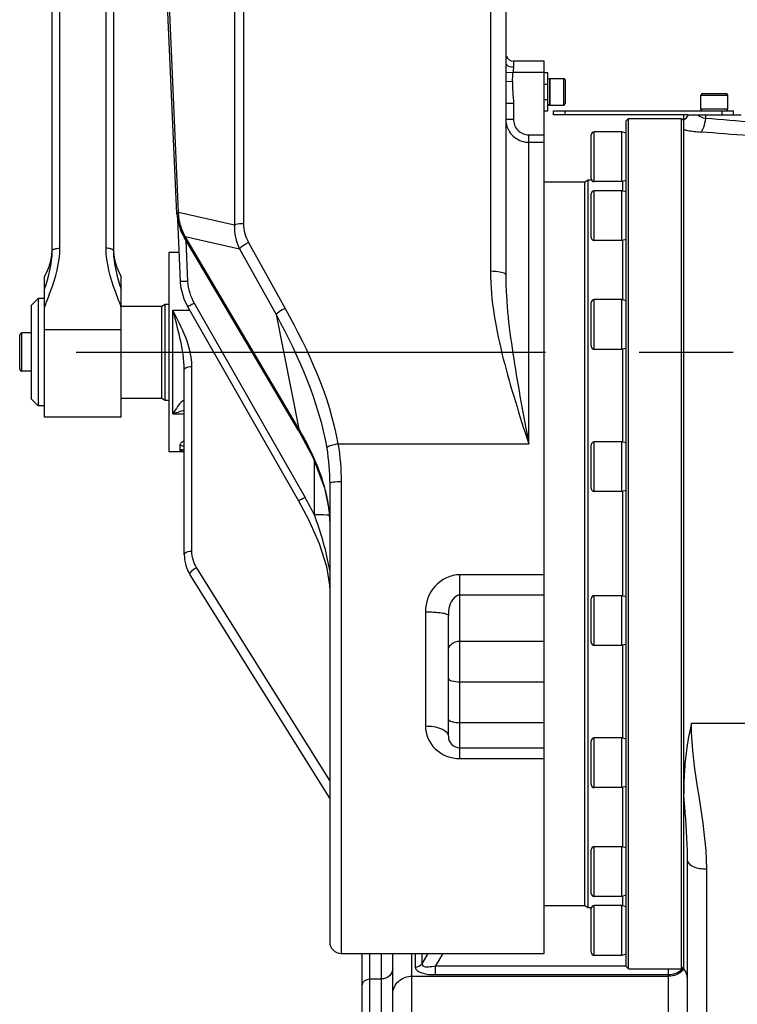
# Model space of a CAD drawing. Header units: millimetres. Extents: x 0 to 5945, y 0 to 4205.
# Tile 4 of 80: x 900 to 1087, y 2553 to 2810. Entities that reach past the tile are written whole.
import ezdxf

# ---------------------------------------------------------------- set-up
doc = ezdxf.new("R2010")
doc.units = ezdxf.units.MM
doc.header["$LTSCALE"] = 326.975
doc.linetypes.add('CENTER', pattern=[0.6, 0.375, -0.075, 0.075, -0.075])
for name, color, linetype in [('304102000077DXF_CONTINUOUS_LINE', 7, 'CONTINUOUS'), ('304103000029_DXF_AXIS', 7, 'CONTINUOUS'), ('304103000029DXF_CONTINUOUS_LINE', 7, 'CONTINUOUS'), ('304103000031DXF_CONTINUOUS_LINE', 7, 'CONTINUOUS'), ('304104000208DXF_CONTINUOUS_LINE', 7, 'CONTINUOUS'), ('304104000210DXF_CONTINUOUS_LINE', 7, 'CONTINUOUS'), ('304105000067DXF_CONTINUOUS_LINE', 7, 'CONTINUOUS'), ('304105000161DXF_CONTINUOUS_LINE', 7, 'CONTINUOUS'), ('304301000019DXF_CONTINUOUS_LINE', 7, 'CONTINUOUS'), ('501023000011DXF_CONTINUOUS_LINE', 7, 'CONTINUOUS'), ('501023000016DXF_CONTINUOUS_LINE', 7, 'CONTINUOUS'), ('501023000020DXF_CONTINUOUS_LINE', 7, 'CONTINUOUS'), ('501023000078DXF_CONTINUOUS_LINE', 7, 'CONTINUOUS'), ('604006000001DXF_CONTINUOUS_LINE', 7, 'CONTINUOUS'), ('604006000004DXF_CONTINUOUS_LINE', 7, 'CONTINUOUS')]:
    doc.layers.add(name, color=color, linetype=linetype)

msp = doc.modelspace()

# ---------------------------------------------------------------- linework, layer by layer
at = {"layer": '304102000077DXF_CONTINUOUS_LINE', "color": 9, "linetype": 'Continuous'}
for p, q in [((955.846, 3119.758), (955.846, 2756.416)), ((958.188, 3119.778), (958.188, 2756.69)), ((1022.747, 3035.077), (1022.747, 2744.276)), ((941.229, 2759.721), (938.5, 2822.032)), ((1028.747, 2799.172), (1028.747, 2797.671)), ((1026.747, 2796.252), (1028.606, 2796.172)), ((1036.747, 2796.172), (1028.606, 2796.177)), ((1026.747, 2793.957), (1028.488, 2793.854)), ((1026.747, 2788.167), (1028.747, 2788.167)), ((1028.747, 2788.167), (1028.747, 2784.01)), ((1026.747, 2784.01), (1028.747, 2784.01)), ((1032.747, 2699.196), (1032.747, 2779.929)), ((1032.747, 2779.929), (1036.747, 2779.929)), ((1032.747, 2777.97), (1036.747, 2777.97)), ((941.229, 2759.721), (955.846, 2756.416)), ((972.72, 2703.16), (942.944, 2753.397)), ((942.944, 2753.397), (957.18, 2750.178)), ((943.183, 2752.338), (943.633, 2741.616)), ((959.546, 2751.816), (969.085, 2734.611)), ((957.18, 2750.178), (966.72, 2732.972)), ((945.372, 2735.955), (974.297, 2685.234)), ((966.72, 2732.972), (972.72, 2703.16)), ((982.901, 2699.194), (1032.747, 2699.196)), ((976.747, 2680.699), (976.747, 2694.628)), ((983.747, 2689.309), (983.747, 2566.172)), ((980.604, 2681.734), (980.606, 2681.783)), ((1014.747, 2617.024), (1014.747, 2665.059)), ((1036.747, 2665.059), (1014.747, 2665.059)), ((1036.747, 2659.75), (1014.747, 2659.75)), ((1005.747, 2655.383), (1005.747, 2625.547)), ((1014.747, 2647.709), (1036.747, 2647.709)), ((1014.747, 2637.088), (1036.747, 2637.088)), ((1014.747, 2626.44), (1036.747, 2626.44)), ((1014.747, 2617.024), (1036.747, 2617.024))]:
    msp.add_line(p, q, dxfattribs=at)
at = {"layer": '304102000077DXF_CONTINUOUS_LINE', "color": 7, "linetype": 'Continuous'}
for p, q in [((1026.747, 3035.006), (1026.747, 2743.303)), ((940.792, 2759.33), (938.063, 2821.641)), ((1036.747, 2799.172), (1028.747, 2799.172)), ((1036.747, 2566.174), (1036.747, 2799.172)), ((940.793, 2759.329), (940.943, 2757.911)), ((940.943, 2757.911), (941.886, 2754.768)), ((940.954, 2757.873), (941.635, 2741.662)), ((941.886, 2754.768), (942.801, 2752.983)), ((972.577, 2702.747), (942.801, 2752.983)), ((941.635, 2741.662), (941.763, 2740.335)), ((943.635, 2735.094), (972.56, 2684.373)), ((979.386, 2687.779), (980.604, 2681.733)), ((980.747, 2688.857), (980.747, 2569.172)), ((972.56, 2684.373), (975.205, 2679.444)), ((980.604, 2681.733), (980.604, 2681.734)), ((979.894, 2667.209), (980.633, 2662.864)), ((980.633, 2662.864), (980.657, 2662.6)), ((980.657, 2662.6), (980.745, 2660.74)), ((980.745, 2660.74), (980.747, 2660.495)), ((1011.747, 2622.876), (1011.747, 2654.386)), ((1014.747, 2619.876), (1036.747, 2619.876)), ((983.747, 2566.172), (1036.747, 2566.172))]:
    msp.add_line(p, q, dxfattribs=at)
for points in [[(941.763, 2740.335), (942.67, 2737.073), (943.635, 2735.094)], [(972.577, 2702.747), (976.313, 2695.752), (979.386, 2687.779)], [(975.205, 2679.444), (977.979, 2673.24), (979.894, 2667.209)], [(980.604, 2681.734), (980.653, 2681.211), (980.745, 2679.269), (980.747, 2678.993)]]:
    msp.add_lwpolyline(points, dxfattribs=at)
for centre, radius, start, end in [((1028.747, 2801.172), 2, 202.49998, 270), ((1032.862, 2784.017), 6.115, 182.97485, 197.9215), ((1032.823, 2784.012), 6.077, 197.99338, 212.9102), ((1032.752, 2783.969), 5.998, 252.02557, 269.94505), ((1014.747, 2622.876), 3, 180, 270), ((983.747, 2569.172), 3, 179.99998, 270)]:
    msp.add_arc(centre, radius, start, end, dxfattribs=at)
at = {"layer": '304102000077DXF_CONTINUOUS_LINE', "color": 9, "linetype": 'Continuous'}
for centre, radius, start, end in [((887.372, 2802.176), 141.362, 356.62521, 357.56784), ((952.622, 2759.805), 11.393, 180.42182, 182.05958), ((885.384, 2652.992), 100.72, 29.70699, 29.87408), ((881.216, 2632.022), 107.217, 27.00095, 29.7555), ((952.789, 2678.985), 27.958, 0.01684, 5.7431), ((932.282, 2658.411), 49.091, 9.12162, 10.50871)]:
    msp.add_arc(centre, radius, start, end, dxfattribs=at)
for points, knots in [([(1026.747, 2798.67), (1026.747, 2798.533), (1027.134, 2797.774), (1028.097, 2797.671), (1028.747, 2797.671)], [0, 0, 0, 0, 0.1743178, 1, 1, 1, 1]), ([(1028.747, 2784.01), (1028.746, 2782.978), (1029.575, 2780.829), (1031.717, 2779.928), (1032.747, 2779.929)], [0, 0, 0, 0, 0.5004852, 1, 1, 1, 1]), ([(940.792, 2759.33), (940.789, 2759.406), (940.93, 2759.592), (941.112, 2759.673), (941.229, 2759.721)], [0, 0, 0, 0, 0.3792884, 1, 1, 1, 1]), ([(958.188, 2756.69), (957.966, 2756.69), (957.18, 2756.666), (956.387, 2756.58), (955.846, 2756.416)], [0, 0, 0, 0, 0.2821162, 1, 1, 1, 1]), ([(942.801, 2752.983), (942.771, 2753.032), (942.797, 2753.204), (942.886, 2753.323), (942.944, 2753.397)], [0, 0, 0, 0, 0.3780167, 1, 1, 1, 1]), ([(959.546, 2751.816), (959.301, 2751.689), (958.468, 2751.215), (957.646, 2750.679), (957.18, 2750.178)], [0, 0, 0, 0, 0.2874, 1, 1, 1, 1]), ([(1022.747, 2744.276), (1022.747, 2736.575), (1025.675, 2721.215), (1030.382, 2706.556), (1032.747, 2699.196)], [0, 0, 0, 0, 0.4990158, 1, 1, 1, 1]), ([(1026.747, 2743.303), (1026.747, 2743.756), (1024.799, 2744.169), (1023.694, 2744.276), (1022.747, 2744.276)], [0, 0, 0, 0, 0.3233719, 1, 1, 1, 1]), ([(943.633, 2741.616), (943.163, 2741.596), (942.471, 2741.542), (941.937, 2741.634), (941.638, 2741.608), (941.635, 2741.662)], [0, 0, 0, 0, 0.7039639, 0.9203835, 1, 1, 1, 1]), ([(1026.747, 2743.303), (1026.747, 2735.987), (1028.644, 2721.18), (1031.372, 2706.603), (1032.747, 2699.196)], [0, 0, 0, 0, 0.4926793, 1, 1, 1, 1]), ([(945.372, 2735.955), (944.974, 2735.729), (944.399, 2735.366), (943.905, 2735.216), (943.659, 2735.049), (943.635, 2735.094)], [0, 0, 0, 0, 0.7064008, 0.9216257, 1, 1, 1, 1]), ([(969.085, 2734.611), (968.84, 2734.483), (968.007, 2734.01), (967.185, 2733.474), (966.719, 2732.972)], [0, 0, 0, 0, 0.2874, 1, 1, 1, 1]), ([(972.577, 2702.747), (972.548, 2702.796), (972.573, 2702.968), (972.662, 2703.087), (972.72, 2703.16)], [0, 0, 0, 0, 0.3780131, 1, 1, 1, 1]), ([(982.901, 2699.196), (982.23, 2699.086), (981.286, 2698.811), (980.108, 2698.418), (979.96, 2698.064)], [0, 0, 0, 0, 0.6394858, 1, 1, 1, 1]), ([(983.747, 2689.309), (983.038, 2689.309), (982.037, 2689.263), (981.145, 2689.094), (980.747, 2688.952), (980.747, 2688.857)], [0, 0, 0, 0, 0.6904975, 0.9068202, 1, 1, 1, 1]), ([(974.297, 2685.234), (973.899, 2685.008), (973.324, 2684.645), (972.83, 2684.496), (972.583, 2684.328), (972.56, 2684.373)], [0, 0, 0, 0, 0.7063742, 0.9216045, 1, 1, 1, 1]), ([(980.78, 2680.598), (980.486, 2680.616), (979.143, 2680.679), (977.797, 2680.699), (976.747, 2680.699)], [0, 0, 0, 0, 0.2188501, 1, 1, 1, 1]), ([(1014.747, 2665.059), (1012.371, 2665.061), (1007.504, 2662.691), (1005.747, 2657.762), (1005.747, 2655.383)], [0, 0, 0, 0, 0.4996963, 1, 1, 1, 1]), ([(980.742, 2662.833), (980.715, 2662.835), (980.683, 2662.839), (980.634, 2662.852), (980.633, 2662.864)], [0, 0, 0, 0, 0.704855, 1, 1, 1, 1]), ([(1014.747, 2659.75), (1014.186, 2659.75), (1012.15, 2658.419), (1011.747, 2656), (1011.747, 2654.386)], [0, 0, 0, 0, 0.2578884, 1, 1, 1, 1]), ([(1005.747, 2655.383), (1007.164, 2655.383), (1009.152, 2655.268), (1010.973, 2654.916), (1011.747, 2654.584), (1011.747, 2654.386)], [0, 0, 0, 0, 0.6872221, 0.9038096, 1, 1, 1, 1]), ([(1011.747, 2645.282), (1011.747, 2645.925), (1012.542, 2647.315), (1014.001, 2647.709), (1014.747, 2647.709)], [0, 0, 0, 0, 0.4628824, 1, 1, 1, 1]), ([(1011.747, 2638.015), (1011.747, 2637.65), (1013.121, 2637.146), (1014.034, 2637.088), (1014.747, 2637.088)], [0, 0, 0, 0, 0.338887, 1, 1, 1, 1]), ([(1005.747, 2625.547), (1005.747, 2623.396), (1007.734, 2618.775), (1012.426, 2617.023), (1014.747, 2617.024)], [0, 0, 0, 0, 0.4809066, 1, 1, 1, 1]), ([(1005.747, 2625.547), (1007.185, 2625.547), (1009.358, 2625.391), (1011.747, 2623.736), (1011.747, 2622.876)], [0, 0, 0, 0, 0.6258057, 1, 1, 1, 1]), ([(1011.747, 2627.367), (1011.747, 2627.002), (1013.121, 2626.498), (1014.034, 2626.44), (1014.747, 2626.44)], [0, 0, 0, 0, 0.338887, 1, 1, 1, 1])]:
    msp.add_open_spline(points, degree=3, knots=knots, dxfattribs=at)
for points in [[(1028.747, 2797.671), (1028.747, 2797.205), (1028.623, 2796.74), (1028.66, 2796.276)], [(1028.488, 2793.854), (1028.376, 2791.96), (1028.747, 2790.065), (1028.747, 2788.167)], [(942.944, 2753.397), (941.964, 2755.23), (941.31, 2757.318), (941.236, 2759.395)], [(955.846, 2756.416), (955.749, 2754.292), (956.27, 2752.099), (957.18, 2750.178)], [(958.188, 2756.69), (958.189, 2755.003), (958.728, 2753.291), (959.546, 2751.816)], [(943.633, 2741.616), (943.716, 2739.643), (944.394, 2737.67), (945.372, 2735.955)], [(969.085, 2734.611), (975.229, 2723.528), (980.727, 2711.678), (982.901, 2699.194)], [(966.72, 2732.972), (972.633, 2722.022), (977.893, 2710.336), (979.96, 2698.064)], [(979.649, 2687.045), (978.219, 2692.614), (975.716, 2697.911), (972.866, 2702.905)], [(979.96, 2698.064), (980.472, 2695.027), (980.747, 2691.937), (980.747, 2688.857)], [(982.901, 2699.194), (983.453, 2695.933), (983.747, 2692.616), (983.747, 2689.309)], [(980.606, 2681.783), (980.428, 2683.557), (980.092, 2685.318), (979.649, 2687.045)], [(980.549, 2667.364), (979.707, 2671.909), (978.305, 2676.348), (976.747, 2680.699)]]:
    msp.add_open_spline(points, degree=3, dxfattribs=at)
at = {"layer": '304102000077DXF_CONTINUOUS_LINE', "color": 7, "linetype": 'Continuous'}
msp.add_open_spline([(1027.721, 2780.71), (1028.448, 2779.588), (1029.629, 2778.677), (1030.901, 2778.263)], degree=3, dxfattribs=at)
at = {"layer": '304103000029_DXF_AXIS', "color": 7, "linetype": 'CENTER'}
msp.add_line((914.485, 2723.172), (1358.899, 2723.172), dxfattribs=at)
at = {"layer": '304103000029DXF_CONTINUOUS_LINE', "color": 7, "linetype": 'Continuous'}
for p, q in [((1073.247, 2562.173), (1073.247, 2785.172)), ((1074.245, 2785.172), (1088.247, 2785.172)), ((938.747, 2749.172), (938.747, 2697.172)), ((941.319, 2749.172), (938.747, 2749.172)), ((942.747, 2670.343), (942.747, 2718.562)), ((942.747, 2697.172), (938.747, 2697.172)), ((980.747, 2606.662), (944.266, 2665.043)), ((1074.247, 2415.172), (1074.247, 2590.353)), ((989.247, 2544.434), (989.247, 2566.172)), ((997.247, 2521.001), (997.247, 2566.172))]:
    msp.add_line(p, q, dxfattribs=at)
at = {"layer": '304103000029DXF_CONTINUOUS_LINE', "color": 9, "linetype": 'Continuous'}
for p, q in [((1078.997, 2784.178), (1078.997, 2785.172)), ((939.747, 2707.034), (939.747, 2734.16)), ((939.747, 2734.16), (944.167, 2734.16)), ((944.747, 2671.188), (944.747, 2719.407)), ((939.747, 2707.034), (942.747, 2707.034)), ((980.747, 2611.282), (945.962, 2666.948)), ((1075.246, 2626.266), (1160.368, 2626.262)), ((1079.247, 2418.131), (1079.247, 2588.24)), ((991.247, 2546.073), (991.247, 2566.172)), ((994.247, 2518.283), (994.247, 2566.172)), ((1002.247, 2560.193), (1002.247, 2566.172)), ((1003.092, 2566.172), (1003.092, 2562.569)), ((1004.824, 2566.172), (1004.824, 2563.475)), ((1006.411, 2566.172), (1004.824, 2563.475)), ((1010.267, 2566.172), (1008.364, 2562.94)), ((1008.364, 2560.61), (1008.364, 2562.94)), ((1008.364, 2562.94), (1058.247, 2562.94)), ((1069.247, 2514.155), (1069.247, 2562.172)), ((991.247, 2559.505), (994.247, 2559.505)), ((1002.247, 2549.203), (1002.247, 2560.193)), ((1002.247, 2560.193), (1069.247, 2560.193)), ((1008.364, 2560.61), (1069.247, 2560.61))]:
    msp.add_line(p, q, dxfattribs=at)
for centre, radius, start, end in [((1080.27, 2789.986), 5.946, 254.88045, 257.63158), ((996.062, 1670.826), 1116.437, 84.452119, 85.739829), ((994.867, 1617.898), 1165.684, 84.68991, 85.92287), ((947.157, 2687.804), 20.571, 102.38043, 103.50621), ((941.617, 2694.469), 4.244, 74.36603, 90.55495), ((1069.444, 2565.516), 4.846, 313.80145, 321.83113), ((1069.682, 2564.958), 4.629, 316.32428, 321.25386)]:
    msp.add_arc(centre, radius, start, end, dxfattribs=at)
at = {"layer": '304103000029DXF_CONTINUOUS_LINE', "color": 7, "linetype": 'Continuous'}
for centre, radius, start, end in [((952.747, 2670.343), 10, 180, 212), ((1146.229, 2609.643), 72.902, 166.81972, 171.94829), ((1152.737, 2608.844), 79.458, 172.03499, 176.13631), ((1163.407, 2608.033), 90.158, 176.78142, 177.53414), ((1162.236, 2608.099), 88.985, 176.06998, 176.78129), ((1166.271, 2607.926), 93.025, 177.54366, 180.02456), ((1069.247, 2559.172), 5, 0, 36.8699)]:
    msp.add_arc(centre, radius, start, end, dxfattribs=at)
at = {"layer": '304103000029DXF_CONTINUOUS_LINE', "color": 9, "linetype": 'Continuous'}
for points in [[(1073.247, 2783.755), (1073.76, 2784.135), (1074.208, 2784.625), (1074.539, 2785.172)], [(944.747, 2719.407), (944.749, 2724.599), (942.082, 2729.523), (939.747, 2734.16)], [(942.353, 2707.806), (941.472, 2707.595), (940.602, 2707.333), (939.747, 2707.034)], [(941.747, 2699.222), (941.641, 2699.078), (941.556, 2698.891), (941.575, 2698.713)], [(941.575, 2698.713), (941.609, 2698.396), (941.629, 2698.071), (941.575, 2697.757)], [(941.575, 2697.757), (941.975, 2697.755), (942.378, 2697.692), (942.76, 2697.574)], [(941.747, 2697.499), (941.943, 2697.391), (942.173, 2697.353), (942.394, 2697.319)], [(945.962, 2666.948), (945.183, 2668.195), (944.747, 2669.718), (944.747, 2671.188)], [(1079.247, 2588.24), (1079.247, 2600.985), (1075.249, 2613.521), (1075.246, 2626.266)], [(1003.092, 2562.569), (1003.743, 2562.569), (1004.474, 2562.926), (1004.824, 2563.476)], [(1069.247, 2560.61), (1070.52, 2560.61), (1071.879, 2561.136), (1072.798, 2562.018)], [(1073.029, 2561.762), (1072.087, 2560.774), (1070.612, 2560.193), (1069.247, 2560.193)]]:
    msp.add_open_spline(points, degree=3, dxfattribs=at)
for points, knots in [([(1076.799, 2785.172), (1076.929, 2785.076), (1077.519, 2784.676), (1078.187, 2784.39), (1078.72, 2784.246)], [0, 0, 0, 0, 0.2266206, 1, 1, 1, 1]), ([(1077.747, 2780.632), (1078.122, 2780.947), (1078.618, 2782.2), (1078.886, 2783.411), (1078.997, 2784.178)], [0, 0, 0, 0, 0.3874125, 1, 1, 1, 1]), ([(1073.247, 2781.296), (1073.57, 2781.218), (1075.054, 2780.9), (1076.565, 2780.717), (1077.747, 2780.632)], [0, 0, 0, 0, 0.2191842, 1, 1, 1, 1]), ([(942.747, 2718.562), (942.747, 2721.255), (941.818, 2726.533), (940.448, 2731.645), (939.747, 2734.16)], [0, 0, 0, 0, 0.5077098, 1, 1, 1, 1]), ([(942.747, 2718.562), (942.747, 2718.681), (943.197, 2719.384), (944.107, 2719.407), (944.747, 2719.407)], [0, 0, 0, 0, 0.1568963, 1, 1, 1, 1]), ([(942.747, 2710.237), (942.746, 2710.355), (942.63, 2710.695), (941.713, 2710.002), (941.004, 2708.891), (940.156, 2707.68), (939.747, 2707.034)], [0, 0, 0, 0, 0.0719815, 0.1471888, 0.5358679, 1, 1, 1, 1]), ([(942.738, 2699.985), (942.629, 2699.928), (942.267, 2699.721), (941.922, 2699.46), (941.747, 2699.222)], [0, 0, 0, 0, 0.2932133, 1, 1, 1, 1]), ([(941.575, 2697.757), (941.567, 2697.711), (941.597, 2697.593), (941.693, 2697.529), (941.747, 2697.499)], [0, 0, 0, 0, 0.4366564, 1, 1, 1, 1]), ([(942.394, 2697.319), (942.45, 2697.31), (942.567, 2697.294), (942.685, 2697.281), (942.745, 2697.275)], [0, 0, 0, 0, 0.482399, 1, 1, 1, 1]), ([(942.747, 2670.343), (942.747, 2670.462), (943.197, 2671.165), (944.107, 2671.188), (944.747, 2671.188)], [0, 0, 0, 0, 0.1568967, 1, 1, 1, 1]), ([(944.266, 2665.043), (944.099, 2665.311), (944.811, 2666.274), (945.458, 2666.69), (945.962, 2666.948)], [0, 0, 0, 0, 0.3581956, 1, 1, 1, 1]), ([(1074.247, 2590.353), (1074.247, 2591.784), (1074.105, 2597.631), (1073.609, 2603.46), (1073.247, 2607.86)], [0, 0, 0, 0, 0.2448293, 1, 1, 1, 1]), ([(1074.247, 2590.353), (1074.247, 2589.656), (1076.285, 2588.356), (1078.05, 2588.24), (1079.247, 2588.24)], [0, 0, 0, 0, 0.3682588, 1, 1, 1, 1]), ([(997.247, 2562.224), (997.247, 2561.519), (996.534, 2560.02), (995.002, 2559.505), (994.247, 2559.505)], [0, 0, 0, 0, 0.4826444, 1, 1, 1, 1]), ([(1003.092, 2562.569), (1003.09, 2561.841), (1005.397, 2560.686), (1007.142, 2560.61), (1008.364, 2560.61)], [0, 0, 0, 0, 0.3732704, 1, 1, 1, 1]), ([(1004.824, 2563.475), (1004.804, 2563.274), (1005.293, 2562.608), (1006.713, 2562.677), (1007.769, 2562.798), (1008.364, 2562.94)], [0, 0, 0, 0, 0.1555165, 0.5287623, 1, 1, 1, 1]), ([(989.247, 2557.692), (989.247, 2558.162), (989.722, 2559.162), (990.743, 2559.505), (991.247, 2559.505)], [0, 0, 0, 0, 0.4826444, 1, 1, 1, 1]), ([(997.247, 2555.662), (997.247, 2556.836), (998.434, 2559.335), (1000.988, 2560.193), (1002.247, 2560.193)], [0, 0, 0, 0, 0.4826463, 1, 1, 1, 1])]:
    msp.add_open_spline(points, degree=3, knots=knots, dxfattribs=at)
at = {"layer": '304103000031DXF_CONTINUOUS_LINE', "color": 7, "linetype": 'Continuous'}
for p, q in [((908.247, 2749.622), (908.247, 3397.04)), ((924.247, 3382.672), (924.247, 2749.623)), ((908.247, 2749.622), (908.247, 2749.623)), ((924.247, 2749.623), (924.247, 2749.622)), ((906.247, 2706.174), (906.247, 2742.886)), ((926.247, 2706.174), (926.247, 2742.886)), ((926.247, 2706.172), (906.247, 2706.172))]:
    msp.add_line(p, q, dxfattribs=at)
at = {"layer": '304103000031DXF_CONTINUOUS_LINE', "color": 9, "linetype": 'Continuous'}
for p, q in [((910.247, 2750.306), (910.247, 3396.284)), ((922.247, 3391.748), (922.247, 2750.306)), ((926.247, 2728.987), (906.247, 2728.987))]:
    msp.add_line(p, q, dxfattribs=at)
at = {"layer": '304103000031DXF_CONTINUOUS_LINE', "color": 7, "linetype": 'Continuous'}
for centre, start, end in [((893.247, 2750.37), 330.07357, 357.16154), ((939.247, 2750.37), 182.83822, 209.92643)]:
    msp.add_arc(centre, 15, start, end, dxfattribs=at)
at = {"layer": '304103000031DXF_CONTINUOUS_LINE', "color": 9, "linetype": 'Continuous'}
msp.add_arc((883.697, 2720.201), 44.999, 18.99025, 19.38304, dxfattribs=at)
at = {"layer": '304103000031DXF_CONTINUOUS_LINE', "color": 7, "linetype": 'Continuous'}
for points in [[(906.247, 2739.657), (907.325, 2742.868), (908.246, 2746.234), (908.247, 2749.622)], [(924.247, 2749.622), (924.247, 2746.234), (925.168, 2742.868), (926.247, 2739.657)]]:
    msp.add_open_spline(points, degree=3, dxfattribs=at)
at = {"layer": '304103000031DXF_CONTINUOUS_LINE', "color": 9, "linetype": 'Continuous'}
for points in [[(907.821, 2739.076), (909.156, 2742.666), (910.246, 2746.477), (910.247, 2750.306)], [(922.247, 2750.306), (922.247, 2746.477), (923.337, 2742.666), (924.672, 2739.076)], [(906.841, 2736.484), (907.165, 2737.349), (907.499, 2738.21), (907.821, 2739.076)], [(924.672, 2739.076), (925.161, 2737.762), (925.68, 2736.458), (926.145, 2735.135)], [(906.247, 2734.844), (906.436, 2735.394), (906.636, 2735.94), (906.841, 2736.484)]]:
    msp.add_open_spline(points, degree=3, dxfattribs=at)
for points, knots in [([(908.247, 2749.622), (908.247, 2749.875), (909.133, 2750.269), (909.77, 2750.306), (910.247, 2750.306)], [0, 0, 0, 0, 0.347141, 1, 1, 1, 1]), ([(924.247, 2749.622), (924.247, 2749.875), (923.36, 2750.269), (922.723, 2750.306), (922.247, 2750.306)], [0, 0, 0, 0, 0.3471404, 1, 1, 1, 1])]:
    msp.add_open_spline(points, degree=3, knots=knots, dxfattribs=at)
at = {"layer": '304104000208DXF_CONTINUOUS_LINE', "color": 7, "linetype": 'Continuous'}
for p, q in [((926.247, 2735.172), (936.881, 2735.172)), ((936.881, 2735.172), (937.747, 2735.672)), ((936.881, 2711.172), (936.881, 2735.172)), ((937.747, 2710.672), (937.747, 2735.672)), ((937.747, 2735.672), (938.747, 2735.672)), ((926.247, 2711.172), (936.881, 2711.172)), ((936.881, 2711.172), (937.747, 2710.672)), ((937.747, 2710.672), (938.747, 2710.672))]:
    msp.add_line(p, q, dxfattribs=at)
at = {"layer": '304104000210DXF_CONTINUOUS_LINE', "color": 7, "linetype": 'Continuous'}
for p, q in [((904.547, 2737.172), (902.747, 2735.372)), ((904.547, 2737.172), (904.547, 2709.172)), ((906.247, 2737.172), (904.547, 2737.172)), ((902.747, 2735.372), (902.747, 2710.972)), ((904.547, 2709.172), (902.747, 2710.972)), ((906.247, 2709.172), (904.547, 2709.172))]:
    msp.add_line(p, q, dxfattribs=at)
at = {"layer": '304105000067DXF_CONTINUOUS_LINE', "color": 7, "linetype": 'Continuous'}
for p, q in [((1036.747, 2796.172), (1037.747, 2796.172)), ((1037.747, 2786.172), (1037.747, 2796.172)), ((1036.747, 2786.172), (1037.747, 2786.172))]:
    msp.add_line(p, q, dxfattribs=at)
at = {"layer": '304105000067DXF_CONTINUOUS_LINE', "color": 9, "linetype": 'Continuous'}
for p, q in [((1036.747, 2793.172), (1037.747, 2793.172)), ((1036.747, 2789.172), (1037.747, 2789.172))]:
    msp.add_line(p, q, dxfattribs=at)
at = {"layer": '304105000161DXF_CONTINUOUS_LINE', "color": 7, "linetype": 'Continuous'}
for p, q in [((1039.247, 2785.172), (1039.247, 2786.172)), ((1039.247, 2786.172), (1086.247, 2786.172)), ((1074.245, 2785.172), (1039.247, 2785.172)), ((1086.247, 2785.172), (1086.247, 2786.172))]:
    msp.add_line(p, q, dxfattribs=at)
at = {"layer": '304105000161DXF_CONTINUOUS_LINE', "color": 9, "linetype": 'Continuous'}
for p, q in [((1042.247, 2785.172), (1042.247, 2786.172)), ((1083.247, 2785.172), (1083.247, 2786.172))]:
    msp.add_line(p, q, dxfattribs=at)
at = {"layer": '304301000019DXF_CONTINUOUS_LINE', "color": 7, "linetype": 'Continuous'}
for p, q in [((1058.247, 2783.572), (1058.847, 2784.172)), ((1058.247, 2562.773), (1058.247, 2783.571)), ((1058.847, 2562.172), (1058.847, 2784.172)), ((1058.847, 2784.172), (1072.647, 2784.172)), ((1072.647, 2562.172), (1072.647, 2784.172)), ((1073.155, 2783.664), (1072.647, 2784.172)), ((1036.747, 2767.672), (1047.381, 2767.672)), ((1047.381, 2767.672), (1048.247, 2768.172)), ((1047.381, 2578.672), (1047.381, 2767.672)), ((1048.247, 2578.172), (1048.247, 2768.172)), ((1048.247, 2768.172), (1049.121, 2768.172)), ((1036.747, 2578.672), (1047.381, 2578.672)), ((1047.381, 2578.672), (1048.247, 2578.172)), ((1048.247, 2578.172), (1049.121, 2578.172)), ((1058.247, 2562.772), (1058.847, 2562.172)), ((1058.847, 2562.172), (1072.647, 2562.172)), ((1073.247, 2562.772), (1072.647, 2562.172))]:
    msp.add_line(p, q, dxfattribs=at)
at = {"layer": '304301000019DXF_CONTINUOUS_LINE', "color": 9, "linetype": 'Continuous'}
for p, q in [((1057.247, 2767.693), (1057.247, 2765.271)), ((1057.247, 2752.314), (1057.247, 2736.853)), ((1057.247, 2723.939), (1057.247, 2699.724)), ((1057.247, 2686.767), (1057.247, 2659.578)), ((1057.247, 2646.621), (1057.247, 2622.406)), ((1057.247, 2609.492), (1057.247, 2594.031)), ((1057.247, 2581.074), (1057.247, 2578.652))]:
    msp.add_line(p, q, dxfattribs=at)
at = {"layer": '501023000011DXF_CONTINUOUS_LINE', "color": 7, "linetype": 'Continuous'}
for p, q in [((1049.047, 2768.493), (1049.047, 2779.893)), ((1057.047, 2780.693), (1049.847, 2780.693)), ((1057.047, 2767.693), (1057.047, 2780.693)), ((1057.047, 2767.693), (1049.847, 2767.693)), ((1049.047, 2753.114), (1049.047, 2764.514)), ((1057.047, 2765.314), (1049.847, 2765.314)), ((1057.047, 2752.314), (1057.047, 2765.314)), ((1057.047, 2752.314), (1049.847, 2752.314)), ((1049.047, 2724.696), (1049.047, 2736.096)), ((1057.047, 2736.896), (1049.847, 2736.896)), ((1057.047, 2723.896), (1057.047, 2736.896)), ((1057.047, 2723.896), (1049.847, 2723.896)), ((1049.047, 2687.567), (1049.047, 2698.967)), ((1057.047, 2699.767), (1049.847, 2699.767)), ((1057.047, 2686.767), (1057.047, 2699.767)), ((1057.047, 2686.767), (1049.847, 2686.767)), ((1049.047, 2647.378), (1049.047, 2658.778)), ((1057.047, 2659.578), (1049.847, 2659.578)), ((1057.047, 2646.578), (1057.047, 2659.578)), ((1057.047, 2646.578), (1049.847, 2646.578)), ((1049.047, 2610.249), (1049.047, 2621.649)), ((1057.047, 2622.449), (1049.847, 2622.449)), ((1057.047, 2609.449), (1057.047, 2622.449)), ((1057.047, 2609.449), (1049.847, 2609.449)), ((1049.047, 2581.831), (1049.047, 2593.231)), ((1057.047, 2594.031), (1049.847, 2594.031)), ((1057.047, 2581.031), (1057.047, 2594.031)), ((1057.047, 2581.031), (1049.847, 2581.031)), ((1049.047, 2566.451), (1049.047, 2577.852)), ((1057.047, 2578.652), (1049.847, 2578.652)), ((1057.047, 2565.652), (1057.047, 2578.651)), ((1057.047, 2565.652), (1049.847, 2565.652))]:
    msp.add_line(p, q, dxfattribs=at)
at = {"layer": '501023000011DXF_CONTINUOUS_LINE', "color": 9, "linetype": 'Continuous'}
for p, q in [((1049.847, 2767.693), (1049.847, 2780.693)), ((1049.847, 2752.314), (1049.847, 2765.314)), ((1049.847, 2723.896), (1049.847, 2736.896)), ((1049.847, 2686.767), (1049.847, 2699.767)), ((1049.847, 2646.578), (1049.847, 2659.578)), ((1049.847, 2609.449), (1049.847, 2622.449)), ((1049.847, 2581.031), (1049.847, 2594.031)), ((1049.847, 2565.652), (1049.847, 2578.652))]:
    msp.add_line(p, q, dxfattribs=at)
at = {"layer": '501023000011DXF_CONTINUOUS_LINE', "color": 7, "linetype": 'Continuous'}
for centre, start, end in [((1049.847, 2779.893), 90, 180.00001), ((1049.847, 2768.493), 179.99999, 270), ((1049.847, 2764.514), 90, 180), ((1049.847, 2753.114), 180, 270), ((1049.847, 2736.096), 90, 180), ((1049.847, 2724.696), 180, 270), ((1049.847, 2698.967), 90, 180), ((1049.847, 2687.567), 180, 270), ((1049.847, 2658.778), 90, 180), ((1049.847, 2647.378), 180, 270), ((1049.847, 2621.649), 90, 180.00001), ((1049.847, 2610.249), 179.99999, 270), ((1049.847, 2593.231), 90, 180.00002), ((1049.847, 2581.831), 179.99998, 270), ((1049.847, 2577.852), 90, 180.00001), ((1049.847, 2566.452), 179.99999, 270)]:
    msp.add_arc(centre, 0.8, start, end, dxfattribs=at)
at = {"layer": '501023000016DXF_CONTINUOUS_LINE', "color": 7, "linetype": 'Continuous'}
for p, q in [((1038.247, 2794.672), (1038.247, 2787.672)), ((1038.247, 2794.672), (1041.847, 2794.672)), ((1042.247, 2794.272), (1042.247, 2788.072)), ((1038.247, 2787.672), (1041.847, 2787.672))]:
    msp.add_line(p, q, dxfattribs=at)
at = {"layer": '501023000016DXF_CONTINUOUS_LINE', "color": 9, "linetype": 'Continuous'}
msp.add_line((1041.847, 2794.672), (1041.847, 2787.672), dxfattribs=at)
at = {"layer": '501023000016DXF_CONTINUOUS_LINE', "color": 7, "linetype": 'Continuous'}
for centre, start, end in [((1041.847, 2794.272), 0, 90), ((1041.847, 2788.072), 270, 360)]:
    msp.add_arc(centre, 0.4, start, end, dxfattribs=at)
at = {"layer": '501023000020DXF_CONTINUOUS_LINE', "color": 7, "linetype": 'Continuous'}
for p, q in [((1077.747, 2786.672), (1077.747, 2790.272)), ((1078.147, 2790.672), (1084.347, 2790.672)), ((1084.747, 2786.672), (1084.747, 2790.272)), ((1077.747, 2786.672), (1084.747, 2786.672))]:
    msp.add_line(p, q, dxfattribs=at)
at = {"layer": '501023000020DXF_CONTINUOUS_LINE', "color": 9, "linetype": 'Continuous'}
msp.add_line((1077.747, 2790.272), (1084.747, 2790.272), dxfattribs=at)
at = {"layer": '501023000020DXF_CONTINUOUS_LINE', "color": 7, "linetype": 'Continuous'}
for centre, start, end in [((1078.147, 2790.272), 90, 180), ((1084.347, 2790.272), 0, 90)]:
    msp.add_arc(centre, 0.4, start, end, dxfattribs=at)
at = {"layer": '501023000078DXF_CONTINUOUS_LINE', "color": 9, "linetype": 'Continuous'}
msp.add_line((900.347, 2718.172), (900.347, 2728.172), dxfattribs=at)
at = {"layer": '501023000078DXF_CONTINUOUS_LINE', "color": 7, "linetype": 'Continuous'}
for p, q in [((902.747, 2728.172), (900.347, 2728.172)), ((899.747, 2718.772), (899.747, 2727.572)), ((902.747, 2718.172), (900.347, 2718.172))]:
    msp.add_line(p, q, dxfattribs=at)
for centre, start, end in [((900.347, 2727.572), 90, 180), ((900.347, 2718.772), 180, 270)]:
    msp.add_arc(centre, 0.6, start, end, dxfattribs=at)
at = {"layer": '604006000001DXF_CONTINUOUS_LINE', "color": 7, "linetype": 'Continuous'}
for p, q in [((1037.747, 2794.454), (1038.196, 2794.672)), ((1038.196, 2794.672), (1038.196, 2787.672)), ((1038.196, 2794.672), (1038.247, 2794.569)), ((1037.747, 2787.891), (1038.196, 2787.672)), ((1038.196, 2787.672), (1038.247, 2787.776)), ((1077.747, 2786.622), (1077.85, 2786.672)), ((1077.965, 2786.172), (1077.747, 2786.622)), ((1084.747, 2786.622), (1077.747, 2786.622)), ((1084.528, 2786.172), (1084.747, 2786.622)), ((1084.747, 2786.622), (1084.643, 2786.672))]:
    msp.add_line(p, q, dxfattribs=at)
at = {"layer": '604006000004DXF_CONTINUOUS_LINE', "color": 7, "linetype": 'Continuous'}
for p, q in [((1057.089, 2780.693), (1057.047, 2780.538)), ((1057.089, 2767.693), (1057.089, 2780.693)), ((1058.247, 2780.377), (1057.089, 2780.693)), ((1057.089, 2767.693), (1057.047, 2767.849)), ((1058.247, 2768.01), (1057.089, 2767.693)), ((1057.089, 2765.314), (1057.047, 2765.158)), ((1057.089, 2752.314), (1057.089, 2765.314)), ((1058.247, 2764.997), (1057.089, 2765.314)), ((1057.089, 2752.314), (1057.047, 2752.469)), ((1058.247, 2752.63), (1057.089, 2752.314)), ((1057.089, 2736.896), (1057.047, 2736.741)), ((1057.089, 2723.896), (1057.089, 2736.896)), ((1058.247, 2736.58), (1057.089, 2736.896)), ((1057.089, 2723.896), (1057.047, 2724.052)), ((1058.247, 2724.213), (1057.089, 2723.896)), ((1057.089, 2699.767), (1057.047, 2699.611)), ((1057.089, 2686.767), (1057.089, 2699.767)), ((1058.247, 2699.45), (1057.089, 2699.767)), ((1058.247, 2687.083), (1057.089, 2686.767)), ((1057.089, 2686.767), (1057.047, 2686.922)), ((1057.089, 2659.578), (1057.047, 2659.423)), ((1057.089, 2646.578), (1057.089, 2659.578)), ((1058.247, 2659.261), (1057.089, 2659.578)), ((1057.089, 2646.578), (1057.047, 2646.734)), ((1058.247, 2646.895), (1057.089, 2646.578)), ((1057.089, 2622.449), (1057.047, 2622.293)), ((1057.089, 2609.449), (1057.089, 2622.449)), ((1058.247, 2622.132), (1057.089, 2622.449)), ((1057.089, 2609.449), (1057.047, 2609.604)), ((1058.247, 2609.765), (1057.089, 2609.449)), ((1057.089, 2594.031), (1057.047, 2593.876)), ((1057.089, 2581.031), (1057.089, 2594.031)), ((1058.247, 2593.714), (1057.089, 2594.031)), ((1057.089, 2581.031), (1057.047, 2581.186)), ((1058.247, 2581.348), (1057.089, 2581.031)), ((1057.089, 2578.652), (1057.047, 2578.496)), ((1057.089, 2565.652), (1057.089, 2578.652)), ((1058.247, 2578.335), (1057.089, 2578.652)), ((1057.089, 2565.652), (1057.047, 2565.807)), ((1058.247, 2565.968), (1057.089, 2565.652))]:
    msp.add_line(p, q, dxfattribs=at)

doc.saveas('drawing.dxf')
